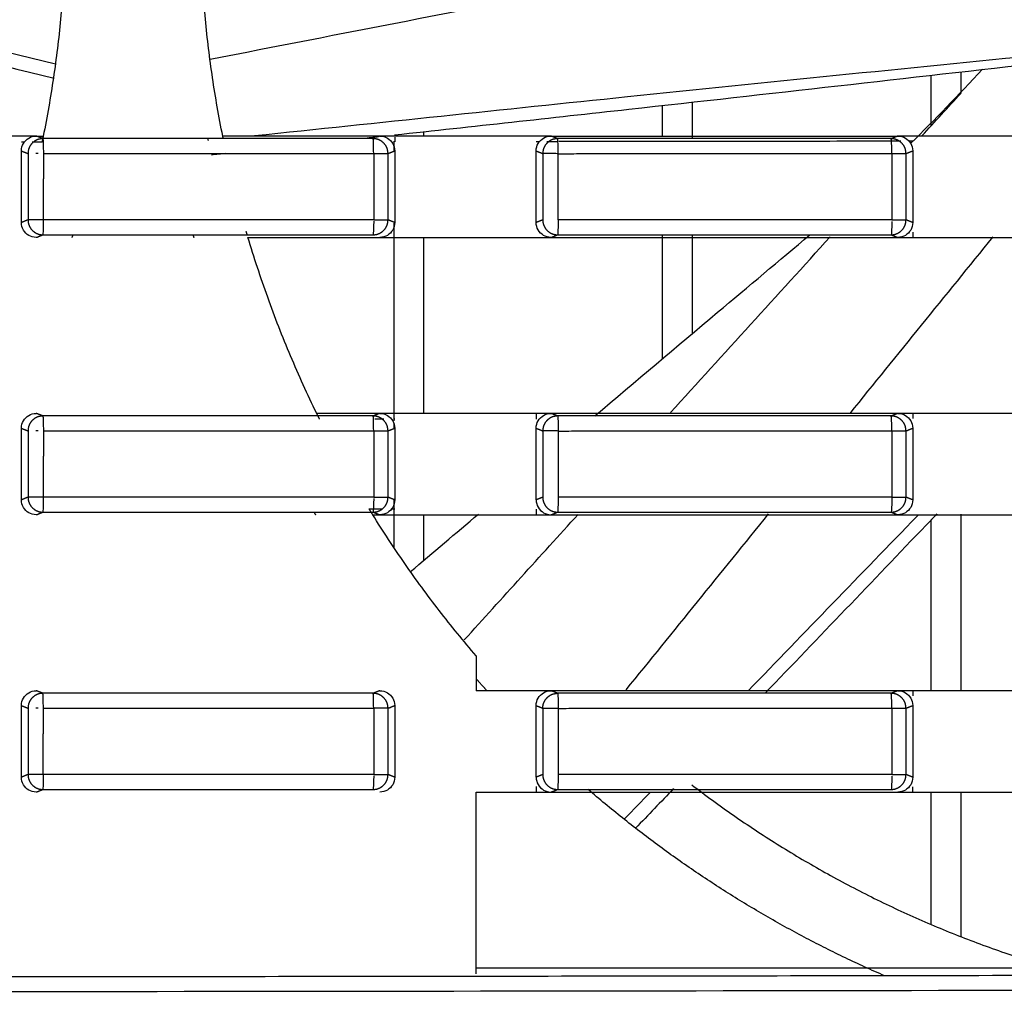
# Model space of a CAD drawing. Header units: millimetres. Extents: x 4946 to 6276, y -4769 to -3439.
# Tile 178 of 195: x 5973 to 6006, y -3662 to -3629. Entities that reach past the tile are written whole.
import ezdxf

# ---------------------------------------------------------------- set-up
doc = ezdxf.new("R2010")
doc.units = ezdxf.units.MM
doc.layers.add('ROXX_NEOmini_FIXTURE', color=7, linetype='Continuous', true_color=0x000000)

msp = doc.modelspace()

# ---------------------------------------------------------------- linework, layer by layer
at = {"layer": 'ROXX_NEOmini_FIXTURE', "color": 18, "lineweight": -3, "true_color": 0x000000}
for points, knots in [([(5959.328, -3627.364), (5959.822, -3627.483), (5964.71, -3628.673), (5969.596, -3629.873), (5973.989, -3630.954)], [12.575884, 12.575884, 12.575884, 12.575884, 14.098923, 27.670033, 27.670033, 27.670033, 27.670033]), ([(5958.087, -3627.477), (5958.96, -3627.697), (5964.243, -3629.026), (5969.529, -3630.343), (5973.942, -3631.439)], [-16.800331, -16.800331, -16.800331, -16.800331, -14.098975, -0.456952, -0.456952, -0.456952, -0.456952]), ([(5979.171, -3630.8), (5983.552, -3629.947), (5989.246, -3628.839), (5994.939, -3627.732), (5996.252, -3627.477)], [-27.552228, -27.552228, -27.552228, -27.552228, -14.043618, -9.998441, -9.998441, -9.998441, -9.998441]), ([(6007.144, -3630.653), (6002.483, -3631.113), (5993.655, -3632.006), (5984.832, -3632.935), (5980.666, -3633.376)], [-28.151, -28.151, -28.151, -28.151, -14.098968, -1.532879, -1.532879, -1.532879, -1.532879]), ([(6007.219, -3630.906), (6002.55, -3631.445), (5995.264, -3632.267), (5987.975, -3633.065), (5985.358, -3633.349)], [0, 0, 0, 0, 14.098923, 21.996852, 21.996852, 21.996852, 21.996852]), ([(5972.849, -3633.877), (5972.849, -3633.781), (5972.896, -3633.617), (5973.089, -3633.424), (5973.253, -3633.377), (5973.348, -3633.377)], [0, 0, 0, 0, 0.268435, 0.53687, 0.8052915, 0.8052915, 0.8052915, 0.8052915]), ([(6002.318, -3633.552), (6001.051, -3633.554), (5998.381, -3633.557), (5994.562, -3633.562), (5992.009, -3633.565), (5990.859, -3633.566)], [0.405494, 0.405494, 0.405494, 0.405494, 4.207407, 8.414814, 11.863831, 11.863831, 11.863831, 11.863831]), ([(5992.064, -3642.76), (5993.436, -3641.602), (5995.84, -3639.576), (5998.247, -3637.554), (5999.279, -3636.688)], [8.590719, 8.590719, 8.590719, 8.590719, 13.97939, 18.021203, 18.021203, 18.021203, 18.021203]), ([(5985.361, -3645.579), (5985.361, -3645.675), (5985.312, -3645.84), (5985.125, -3646.027), (5984.957, -3646.077), (5984.86, -3646.077)], [-0.8053996, -0.8053996, -0.8053996, -0.8053996, -0.5369326, -0.2684656, 0, 0, 0, 0]), ([(6002.917, -3646.077), (6002.898, -3646.096), (6000.994, -3648.061), (5999.093, -3650.028), (5997.211, -3651.978)], [-14.177677, -14.177677, -14.177677, -14.177677, -14.098968, -5.969672, -5.969672, -5.969672, -5.969672]), ([(6003.528, -3646.052), (6003.408, -3646.177), (6001.493, -3648.183), (5999.576, -3650.185), (5997.777, -3652.061)], [13.57763, 13.57763, 13.57763, 13.57763, 14.098923, 21.895641, 21.895641, 21.895641, 21.895641])]:
    msp.add_open_spline(points, degree=3, knots=knots, dxfattribs=at)
for points, degree in [([(5974.301, -3627.477), (5974.272, -3628.138), (5974.179, -3629.457), (5973.939, -3631.426), (5973.711, -3632.729), (5973.581, -3633.377)], 3), ([(5979.596, -3633.377), (5979.466, -3632.729), (5979.238, -3631.426), (5978.998, -3629.457), (5978.905, -3628.138), (5978.876, -3627.477)], 3), ([(6002.663, -3633.618), (6003.449, -3632.841), (6004.252, -3632.006), (6005.061, -3631.137)], 3), ([(6003.338, -3633.02), (6003.338, -3632.186), (6003.338, -3631.351)], 2), ([(6004.338, -3631.237), (6004.338, -3631.581), (6004.338, -3631.926)], 2), ([(6003.032, -3633.375), (6003.469, -3632.895), (6003.906, -3632.415), (6004.343, -3631.935)], 3), ([(5995.338, -3633.465), (5995.338, -3632.859), (5995.338, -3632.252)], 2), ([(5994.338, -3633.377), (5994.338, -3632.87), (5994.338, -3632.363)], 2), ([(5986.338, -3633.377), (5986.338, -3633.302), (5986.338, -3633.226)], 2), ([(5972.849, -3633.377), (5972.312, -3633.377), (5971.239, -3633.378), (5969.628, -3633.377), (5968.555, -3633.378), (5968.018, -3633.378)], 3), ([(5973.348, -3633.377), (5973.182, -3633.377), (5973.015, -3633.377), (5972.849, -3633.377)], 3), ([(5972.941, -3633.588), (5972.895, -3633.588), (5972.849, -3633.588)], 2), ([(5973.538, -3633.587), (5973.371, -3633.588), (5973.204, -3633.588)], 2), ([(5973.348, -3633.377), (5973.426, -3633.377), (5973.503, -3633.377), (5973.581, -3633.377)], 3), ([(5973.569, -3633.465), (5973.459, -3633.421), (5973.348, -3633.377)], 2), ([(5973.569, -3633.465), (5973.575, -3633.473), (5973.585, -3633.736), (5973.585, -3633.967)], 3), ([(5984.639, -3633.465), (5980.949, -3633.465), (5977.26, -3633.465), (5973.569, -3633.465)], 3), ([(5984.86, -3633.377), (5984.275, -3633.377), (5983.105, -3633.377), (5981.351, -3633.377), (5980.181, -3633.377), (5979.596, -3633.377)], 3), ([(5984.822, -3633.408), (5984.651, -3633.426), (5984.479, -3633.445), (5984.307, -3633.464)], 3), ([(5984.655, -3633.965), (5984.655, -3633.733), (5984.647, -3633.473), (5984.639, -3633.465)], 3), ([(5984.86, -3633.377), (5984.817, -3633.394), (5984.775, -3633.411)], 2), ([(5985.361, -3633.377), (5985.194, -3633.377), (5985.027, -3633.377), (5984.86, -3633.377)], 3), ([(5984.86, -3633.377), (5984.957, -3633.377), (5985.124, -3633.427), (5985.311, -3633.613), (5985.361, -3633.779), (5985.361, -3633.876)], 3), ([(5985.338, -3633.876), (5985.338, -3633.715), (5985.338, -3633.554)], 2), ([(5990.101, -3633.377), (5989.574, -3633.377), (5988.521, -3633.378), (5986.941, -3633.377), (5985.888, -3633.377), (5985.361, -3633.377)], 3), ([(5985.361, -3633.415), (5985.361, -3633.495), (5985.361, -3633.575)], 2), ([(5990.101, -3633.877), (5990.101, -3633.782), (5990.148, -3633.617), (5990.341, -3633.424), (5990.505, -3633.377), (5990.6, -3633.377)], 3), ([(5990.6, -3633.377), (5990.434, -3633.377), (5990.267, -3633.377), (5990.101, -3633.377)], 3), ([(5990.213, -3633.567), (5990.175, -3633.567), (5990.138, -3633.567), (5990.101, -3633.567)], 3), ([(5990.798, -3633.567), (5990.685, -3633.567), (5990.572, -3633.567), (5990.459, -3633.567)], 3), ([(5990.6, -3633.377), (5991.891, -3633.377), (5994.474, -3633.377), (5998.348, -3633.378), (6000.93, -3633.378), (6002.221, -3633.378)], 3), ([(5990.821, -3633.465), (5990.71, -3633.421), (5990.6, -3633.377)], 2), ([(6002, -3633.465), (5998.274, -3633.465), (5994.548, -3633.465), (5990.821, -3633.465)], 3), ([(5990.844, -3633.969), (5990.844, -3633.738), (5990.829, -3633.473), (5990.821, -3633.465)], 3), ([(6002.221, -3633.378), (6002.111, -3633.422), (6002, -3633.465)], 2), ([(6002.022, -3633.965), (6002.022, -3633.733), (6002.01, -3633.473), (6002, -3633.465)], 3), ([(6002.221, -3633.378), (6002.319, -3633.378), (6002.486, -3633.427), (6002.673, -3633.613), (6002.723, -3633.779), (6002.723, -3633.875)], 3), ([(6002.723, -3633.378), (6002.556, -3633.378), (6002.388, -3633.378), (6002.221, -3633.378)], 3), ([(6002.723, -3633.551), (6002.683, -3633.551), (6002.642, -3633.551), (6002.602, -3633.551)], 3), ([(6007.335, -3633.377), (6006.822, -3633.377), (6005.797, -3633.378), (6004.26, -3633.377), (6003.235, -3633.378), (6002.723, -3633.378)], 3), ([(5972.849, -3636.278), (5972.849, -3635.077), (5972.849, -3633.877)], 2), ([(5972.849, -3633.877), (5972.959, -3633.921), (5973.07, -3633.965)], 2), ([(5973.07, -3633.965), (5973.07, -3635.077), (5973.07, -3636.189)], 2), ([(5973.415, -3633.965), (5973.387, -3633.965), (5973.357, -3633.965), (5973.328, -3633.965)], 3), ([(5973.585, -3633.967), (5973.583, -3635.078), (5973.581, -3636.19)], 2), ([(5979.696, -3633.963), (5979.536, -3633.98), (5979.377, -3633.998), (5979.218, -3634.015)], 3), ([(5984.655, -3633.965), (5984.655, -3635.077), (5984.655, -3636.19)], 2), ([(5985.136, -3633.966), (5985.249, -3633.921), (5985.361, -3633.876)], 2), ([(5985.136, -3636.19), (5985.136, -3635.078), (5985.136, -3633.966)], 2), ([(5985.361, -3633.876), (5985.361, -3635.077), (5985.361, -3636.279)], 2), ([(5990.101, -3633.877), (5990.211, -3633.921), (5990.321, -3633.965)], 2), ([(5990.101, -3636.278), (5990.101, -3635.077), (5990.101, -3633.877)], 2), ([(5990.321, -3633.965), (5990.321, -3635.077), (5990.321, -3636.189)], 2), ([(5990.838, -3636.19), (5990.841, -3635.08), (5990.844, -3633.969)], 2), ([(6002.022, -3633.965), (6002.022, -3635.077), (6002.022, -3636.19)], 2), ([(6002.497, -3633.966), (6002.61, -3633.92), (6002.723, -3633.875)], 2), ([(6002.497, -3636.19), (6002.497, -3635.078), (6002.497, -3633.966)], 2), ([(6002.723, -3633.875), (6002.723, -3635.077), (6002.723, -3636.279)], 2), ([(5973.07, -3636.189), (5972.959, -3636.234), (5972.849, -3636.278)], 2), ([(5973.348, -3636.777), (5973.253, -3636.777), (5973.089, -3636.731), (5972.896, -3636.538), (5972.849, -3636.373), (5972.849, -3636.278)], 3), ([(5973.581, -3636.19), (5973.582, -3636.421), (5973.573, -3636.681), (5973.568, -3636.689)], 3), ([(5984.655, -3636.233), (5984.654, -3636.456), (5984.645, -3636.682), (5984.637, -3636.689)], 3), ([(5985.361, -3636.279), (5985.361, -3636.375), (5985.312, -3636.54), (5985.125, -3636.727), (5984.957, -3636.777), (5984.86, -3636.777)], 3), ([(5985.361, -3636.279), (5985.249, -3636.234), (5985.136, -3636.19)], 2), ([(5985.338, -3642.929), (5985.338, -3639.617), (5985.338, -3636.304)], 2), ([(5990.321, -3636.189), (5990.211, -3636.234), (5990.101, -3636.278)], 2), ([(5990.6, -3636.777), (5990.505, -3636.777), (5990.341, -3636.731), (5990.148, -3636.537), (5990.101, -3636.373), (5990.101, -3636.278)], 3), ([(5990.838, -3636.19), (5990.839, -3636.42), (5990.827, -3636.681), (5990.82, -3636.689)], 3), ([(6002.022, -3636.238), (6002.02, -3636.461), (6002.008, -3636.682), (6001.998, -3636.689)], 3), ([(6002.723, -3636.279), (6002.723, -3636.375), (6002.674, -3636.54), (6002.487, -3636.727), (6002.319, -3636.777), (6002.221, -3636.777)], 3), ([(6002.723, -3636.279), (6002.61, -3636.234), (6002.497, -3636.19)], 2), ([(6002.723, -3636.604), (6002.723, -3636.691), (6002.723, -3636.777)], 2), ([(5973.348, -3636.777), (5973.458, -3636.733), (5973.568, -3636.689)], 2), ([(5973.568, -3636.689), (5977.258, -3636.689), (5980.948, -3636.689), (5984.637, -3636.689)], 3), ([(5982.746, -3642.677), (5982.437, -3642.044), (5981.853, -3640.761), (5981.084, -3638.792), (5980.645, -3637.452), (5980.443, -3636.777)], 3), ([(5980.443, -3636.777), (5980.934, -3636.777), (5981.916, -3636.777), (5983.388, -3636.777), (5984.369, -3636.777), (5984.86, -3636.777)], 3), ([(5984.86, -3636.777), (5985.027, -3636.777), (5985.194, -3636.777), (5985.361, -3636.777)], 3), ([(5985.361, -3636.777), (5985.888, -3636.777), (5986.941, -3636.777), (5988.521, -3636.778), (5989.574, -3636.777), (5990.101, -3636.777)], 3), ([(5986.338, -3642.677), (5986.338, -3639.727), (5986.338, -3636.777)], 2), ([(5990.101, -3636.777), (5990.267, -3636.777), (5990.434, -3636.777), (5990.6, -3636.777)], 3), ([(5990.6, -3636.777), (5990.71, -3636.733), (5990.82, -3636.689)], 2), ([(5990.6, -3636.777), (5991.891, -3636.777), (5994.475, -3636.777), (5998.348, -3636.778), (6000.93, -3636.777), (6002.221, -3636.777)], 3), ([(5990.82, -3636.689), (5994.546, -3636.689), (5998.272, -3636.689), (6001.998, -3636.689)], 3), ([(5994.338, -3640.842), (5994.338, -3638.766), (5994.338, -3636.689)], 2), ([(5994.604, -3642.651), (5996.389, -3640.684), (5998.174, -3638.719), (5999.96, -3636.753)], 3), ([(5995.338, -3640), (5995.338, -3638.345), (5995.338, -3636.689)], 2), ([(6000.623, -3642.678), (6002.22, -3640.705), (6003.818, -3638.732), (6005.416, -3636.759)], 3), ([(6001.998, -3636.689), (6002.109, -3636.733), (6002.221, -3636.777)], 2), ([(6002.221, -3636.777), (6002.388, -3636.777), (6002.556, -3636.777), (6002.723, -3636.777)], 3), ([(6002.723, -3636.777), (6003.235, -3636.777), (6004.26, -3636.777), (6005.797, -3636.778), (6006.822, -3636.777), (6007.335, -3636.777)], 3), ([(5972.849, -3643.177), (5972.849, -3643.081), (5972.896, -3642.917), (5973.089, -3642.724), (5973.253, -3642.677), (5973.348, -3642.677)], 3), ([(5973.569, -3642.765), (5973.459, -3642.721), (5973.348, -3642.677)], 2), ([(5984.639, -3642.765), (5980.949, -3642.765), (5977.26, -3642.765), (5973.569, -3642.765)], 3), ([(5973.569, -3642.765), (5973.575, -3642.773), (5973.585, -3643.036), (5973.585, -3643.267)], 3), ([(5984.86, -3642.677), (5984.155, -3642.677), (5983.451, -3642.677), (5982.746, -3642.677)], 3), ([(5984.86, -3642.677), (5984.749, -3642.721), (5984.639, -3642.765)], 2), ([(5984.655, -3643.265), (5984.655, -3643.033), (5984.647, -3642.773), (5984.639, -3642.765)], 3), ([(5984.996, -3642.875), (5984.846, -3642.875), (5984.696, -3642.875)], 2), ([(5984.86, -3642.677), (5984.957, -3642.677), (5985.124, -3642.727), (5985.311, -3642.913), (5985.361, -3643.079), (5985.361, -3643.176)], 3), ([(5985.361, -3642.677), (5985.194, -3642.677), (5985.027, -3642.677), (5984.86, -3642.677)], 3), ([(5985.361, -3642.874), (5985.342, -3642.874), (5985.323, -3642.874)], 2), ([(5990.101, -3642.677), (5989.574, -3642.677), (5988.521, -3642.678), (5986.941, -3642.677), (5985.888, -3642.677), (5985.361, -3642.677)], 3), ([(5990.101, -3643.177), (5990.101, -3643.082), (5990.148, -3642.917), (5990.341, -3642.724), (5990.505, -3642.677), (5990.6, -3642.677)], 3), ([(5990.6, -3642.677), (5990.434, -3642.677), (5990.267, -3642.677), (5990.101, -3642.677)], 3), ([(5990.101, -3642.677), (5990.101, -3642.772), (5990.101, -3642.867)], 2), ([(6002.221, -3642.678), (6000.93, -3642.678), (5998.348, -3642.678), (5994.474, -3642.677), (5991.891, -3642.677), (5990.6, -3642.677)], 3), ([(5990.82, -3642.765), (5990.71, -3642.721), (5990.6, -3642.677)], 2), ([(6002, -3642.765), (5998.274, -3642.765), (5994.547, -3642.765), (5990.82, -3642.765)], 3), ([(5990.82, -3642.765), (5990.829, -3642.773), (5990.844, -3643.038), (5990.844, -3643.269)], 3), ([(6002.221, -3642.678), (6002.111, -3642.722), (6002, -3642.765)], 2), ([(6002.022, -3643.265), (6002.022, -3643.033), (6002.01, -3642.773), (6002, -3642.765)], 3), ([(6002.221, -3642.678), (6002.319, -3642.678), (6002.486, -3642.727), (6002.673, -3642.913), (6002.723, -3643.079), (6002.723, -3643.175)], 3), ([(6002.723, -3642.678), (6002.556, -3642.678), (6002.388, -3642.678), (6002.221, -3642.678)], 3), ([(6007.335, -3642.677), (6006.822, -3642.677), (6005.797, -3642.678), (6004.26, -3642.677), (6003.235, -3642.678), (6002.723, -3642.678)], 3), ([(6002.723, -3642.678), (6002.723, -3642.765), (6002.723, -3642.851)], 2), ([(5972.849, -3643.177), (5972.959, -3643.221), (5973.07, -3643.265)], 2), ([(5972.849, -3645.578), (5972.849, -3644.377), (5972.849, -3643.177)], 2), ([(5985.136, -3643.266), (5985.249, -3643.221), (5985.361, -3643.176)], 2), ([(5985.338, -3643.176), (5985.338, -3643.1), (5985.338, -3643.024)], 2), ([(5985.361, -3643.176), (5985.361, -3644.377), (5985.361, -3645.579)], 2), ([(5990.101, -3645.578), (5990.101, -3644.377), (5990.101, -3643.177)], 2), ([(5990.101, -3643.177), (5990.211, -3643.221), (5990.321, -3643.265)], 2), ([(6002.497, -3643.267), (6002.61, -3643.221), (6002.723, -3643.175)], 2), ([(6002.723, -3643.175), (6002.723, -3644.377), (6002.723, -3645.579)], 2), ([(5973.07, -3643.265), (5973.07, -3644.377), (5973.07, -3645.489)], 2), ([(5973.415, -3643.265), (5973.387, -3643.265), (5973.357, -3643.265), (5973.328, -3643.265)], 3), ([(5973.585, -3643.267), (5973.583, -3644.378), (5973.581, -3645.49)], 2), ([(5984.655, -3643.265), (5984.655, -3644.377), (5984.655, -3645.49)], 2), ([(5985.136, -3645.49), (5985.136, -3644.378), (5985.136, -3643.266)], 2), ([(5990.321, -3643.265), (5990.321, -3644.377), (5990.321, -3645.489)], 2), ([(5990.844, -3643.269), (5990.841, -3644.38), (5990.838, -3645.49)], 2), ([(6002.022, -3643.265), (6002.022, -3644.377), (6002.022, -3645.49)], 2), ([(6002.497, -3645.49), (6002.497, -3644.378), (6002.497, -3643.267)], 2), ([(5973.07, -3645.489), (5972.959, -3645.534), (5972.849, -3645.578)], 2), ([(5973.581, -3645.49), (5973.582, -3645.721), (5973.573, -3645.981), (5973.568, -3645.989)], 3), ([(5984.655, -3645.533), (5984.654, -3645.756), (5984.645, -3645.982), (5984.637, -3645.989)], 3), ([(5985.361, -3645.579), (5985.249, -3645.534), (5985.136, -3645.49)], 2), ([(5990.321, -3645.489), (5990.211, -3645.534), (5990.101, -3645.578)], 2), ([(5990.838, -3645.49), (5990.839, -3645.72), (5990.827, -3645.981), (5990.82, -3645.989)], 3), ([(6002.022, -3645.49), (6002.022, -3645.721), (6002.01, -3645.981), (6001.999, -3645.989)], 3), ([(6002.723, -3645.579), (6002.61, -3645.534), (6002.497, -3645.49)], 2), ([(5973.348, -3646.077), (5973.253, -3646.077), (5973.089, -3646.031), (5972.896, -3645.838), (5972.849, -3645.673), (5972.849, -3645.578)], 3), ([(5984.503, -3645.88), (5984.714, -3645.88), (5984.926, -3645.88)], 2), ([(5985.259, -3645.88), (5985.31, -3645.88), (5985.361, -3645.881)], 2), ([(5985.338, -3647.184), (5985.338, -3646.382), (5985.338, -3645.579)], 2), ([(5990.101, -3645.578), (5990.101, -3645.673), (5990.148, -3645.837), (5990.341, -3646.031), (5990.505, -3646.077), (5990.6, -3646.077)], 3), ([(6002.723, -3645.579), (6002.723, -3645.675), (6002.674, -3645.84), (6002.487, -3646.027), (6002.319, -3646.077), (6002.221, -3646.077)], 3), ([(5973.348, -3646.077), (5973.458, -3646.033), (5973.568, -3645.989)], 2), ([(5973.568, -3645.989), (5977.258, -3645.989), (5980.948, -3645.989), (5984.637, -3645.989)], 3), ([(5988.088, -3650.811), (5987.664, -3650.315), (5986.841, -3649.303), (5985.685, -3647.723), (5984.969, -3646.632), (5984.625, -3646.077)], 3), ([(5984.625, -3646.077), (5984.703, -3646.077), (5984.782, -3646.077), (5984.86, -3646.077)], 3), ([(5984.637, -3645.989), (5984.748, -3646.033), (5984.86, -3646.077)], 2), ([(5984.86, -3646.077), (5985.027, -3646.077), (5985.194, -3646.077), (5985.361, -3646.077)], 3), ([(5985.361, -3646.077), (5985.888, -3646.077), (5986.941, -3646.077), (5988.521, -3646.078), (5989.574, -3646.077), (5990.101, -3646.077)], 3), ([(5985.889, -3647.984), (5986.649, -3647.34), (5987.408, -3646.696), (5988.169, -3646.053)], 3), ([(5986.338, -3647.603), (5986.338, -3646.84), (5986.338, -3646.077)], 2), ([(5987.693, -3650.275), (5988.963, -3648.872), (5990.235, -3647.469), (5991.506, -3646.066)], 3), ([(5990.101, -3645.887), (5990.101, -3645.982), (5990.101, -3646.077)], 2), ([(5990.101, -3646.077), (5990.267, -3646.077), (5990.434, -3646.077), (5990.6, -3646.077)], 3), ([(5990.6, -3646.077), (5990.71, -3646.033), (5990.82, -3645.989)], 2), ([(5990.6, -3646.077), (5991.891, -3646.077), (5994.475, -3646.077), (5998.348, -3646.078), (6000.93, -3646.077), (6002.221, -3646.077)], 3), ([(5990.82, -3645.989), (5994.547, -3645.989), (5998.273, -3645.989), (6001.999, -3645.989)], 3), ([(5993.119, -3651.948), (5994.71, -3649.982), (5996.301, -3648.016), (5997.892, -3646.05)], 3), ([(6001.999, -3645.989), (6002.11, -3646.033), (6002.221, -3646.077)], 2), ([(6002.221, -3646.077), (6002.388, -3646.077), (6002.556, -3646.077), (6002.723, -3646.077)], 3), ([(6002.723, -3646.077), (6003.235, -3646.077), (6004.26, -3646.077), (6005.797, -3646.078), (6006.822, -3646.077), (6007.335, -3646.077)], 3), ([(6004.338, -3646.06), (6004.338, -3649.013), (6004.338, -3651.966)], 2), ([(6003.338, -3651.978), (6003.338, -3649.114), (6003.338, -3646.25)], 2), ([(5988.088, -3650.811), (5988.088, -3651.394), (5988.088, -3651.977)], 2), ([(5972.849, -3652.477), (5972.849, -3652.381), (5972.896, -3652.217), (5973.089, -3652.024), (5973.253, -3651.977), (5973.348, -3651.977)], 3), ([(5973.569, -3652.065), (5973.459, -3652.021), (5973.348, -3651.977)], 2), ([(5984.639, -3652.065), (5980.949, -3652.065), (5977.26, -3652.065), (5973.569, -3652.065)], 3), ([(5973.585, -3652.567), (5973.585, -3652.336), (5973.575, -3652.073), (5973.569, -3652.065)], 3), ([(5984.655, -3652.565), (5984.655, -3652.337), (5984.647, -3652.081), (5984.639, -3652.066)], 3), ([(5984.86, -3651.977), (5984.755, -3652.019), (5984.65, -3652.061)], 2), ([(5984.86, -3651.977), (5984.957, -3651.977), (5985.124, -3652.027), (5985.311, -3652.213), (5985.361, -3652.379), (5985.361, -3652.476)], 3), ([(5990.101, -3651.977), (5989.43, -3651.977), (5988.759, -3651.977), (5988.088, -3651.977)], 3), ([(5990.101, -3652.477), (5990.101, -3652.382), (5990.148, -3652.217), (5990.341, -3652.024), (5990.505, -3651.977), (5990.6, -3651.977)], 3), ([(5990.6, -3651.977), (5990.434, -3651.977), (5990.267, -3651.977), (5990.101, -3651.977)], 3), ([(6002.221, -3651.978), (6000.93, -3651.978), (5998.348, -3651.978), (5994.474, -3651.977), (5991.891, -3651.977), (5990.6, -3651.977)], 3), ([(5990.821, -3652.065), (5990.71, -3652.021), (5990.6, -3651.977)], 2), ([(6002, -3652.065), (5998.274, -3652.065), (5994.548, -3652.065), (5990.821, -3652.065)], 3), ([(5990.821, -3652.065), (5990.829, -3652.073), (5990.844, -3652.338), (5990.844, -3652.569)], 3), ([(6002.221, -3651.978), (6002.111, -3652.022), (6002, -3652.065)], 2), ([(6002.022, -3652.565), (6002.022, -3652.333), (6002.01, -3652.073), (6002, -3652.065)], 3), ([(6002.221, -3651.978), (6002.319, -3651.978), (6002.486, -3652.027), (6002.673, -3652.213), (6002.723, -3652.379), (6002.723, -3652.475)], 3), ([(6002.723, -3651.978), (6002.556, -3651.978), (6002.388, -3651.978), (6002.221, -3651.978)], 3), ([(6007.335, -3651.977), (6006.822, -3651.977), (6005.797, -3651.978), (6004.26, -3651.977), (6003.235, -3651.978), (6002.723, -3651.978)], 3), ([(6002.723, -3651.978), (6002.723, -3652.065), (6002.723, -3652.151)], 2), ([(5972.849, -3652.477), (5972.959, -3652.521), (5973.07, -3652.565)], 2), ([(5972.849, -3654.878), (5972.849, -3653.677), (5972.849, -3652.477)], 2), ([(5985.136, -3652.567), (5985.249, -3652.521), (5985.361, -3652.476)], 2), ([(5985.361, -3652.476), (5985.361, -3653.677), (5985.361, -3654.879)], 2), ([(5990.101, -3654.878), (5990.101, -3653.677), (5990.101, -3652.477)], 2), ([(5990.101, -3652.477), (5990.211, -3652.521), (5990.321, -3652.565)], 2), ([(6002.497, -3652.566), (6002.61, -3652.52), (6002.723, -3652.475)], 2), ([(6002.723, -3652.475), (6002.723, -3653.677), (6002.723, -3654.879)], 2), ([(5973.07, -3652.565), (5973.07, -3653.677), (5973.07, -3654.789)], 2), ([(5973.415, -3652.565), (5973.387, -3652.565), (5973.357, -3652.565), (5973.328, -3652.565)], 3), ([(5973.581, -3654.79), (5973.583, -3653.678), (5973.585, -3652.567)], 2), ([(5984.655, -3652.565), (5984.655, -3653.677), (5984.655, -3654.79)], 2), ([(5985.136, -3654.79), (5985.136, -3653.678), (5985.136, -3652.567)], 2), ([(5990.321, -3652.565), (5990.321, -3653.677), (5990.321, -3654.789)], 2), ([(5990.844, -3652.569), (5990.841, -3653.68), (5990.838, -3654.79)], 2), ([(6002.022, -3652.565), (6002.022, -3653.677), (6002.022, -3654.79)], 2), ([(6002.497, -3654.79), (6002.497, -3653.678), (6002.497, -3652.566)], 2), ([(5973.07, -3654.789), (5972.959, -3654.834), (5972.849, -3654.878)], 2), ([(5973.581, -3654.79), (5973.582, -3655.021), (5973.573, -3655.281), (5973.568, -3655.289)], 3), ([(5985.361, -3654.879), (5985.249, -3654.834), (5985.136, -3654.79)], 2), ([(5990.321, -3654.789), (5990.211, -3654.833), (5990.101, -3654.878)], 2), ([(5990.838, -3654.79), (5990.839, -3655.02), (5990.827, -3655.281), (5990.82, -3655.289)], 3), ([(6002.723, -3654.879), (6002.61, -3654.834), (6002.497, -3654.79)], 2), ([(5973.348, -3655.377), (5973.253, -3655.377), (5973.089, -3655.331), (5972.896, -3655.138), (5972.849, -3654.973), (5972.849, -3654.878)], 3), ([(5984.655, -3654.833), (5984.654, -3655.056), (5984.645, -3655.282), (5984.637, -3655.289)], 3), ([(5985.361, -3654.879), (5985.361, -3654.975), (5985.312, -3655.14), (5985.125, -3655.327), (5984.957, -3655.377), (5984.86, -3655.377)], 3), ([(5990.101, -3654.878), (5990.101, -3654.973), (5990.148, -3655.137), (5990.341, -3655.331), (5990.505, -3655.377), (5990.6, -3655.377)], 3), ([(6002.022, -3654.838), (6002.02, -3655.061), (6002.008, -3655.282), (6001.998, -3655.289)], 3), ([(6002.723, -3654.879), (6002.723, -3654.975), (6002.674, -3655.14), (6002.487, -3655.327), (6002.319, -3655.377), (6002.221, -3655.377)], 3), ([(5973.348, -3655.377), (5973.458, -3655.333), (5973.568, -3655.289)], 2), ([(5973.568, -3655.289), (5977.258, -3655.289), (5980.948, -3655.289), (5984.637, -3655.289)], 3), ([(5988.088, -3661.471), (5988.088, -3658.424), (5988.088, -3655.377)], 2), ([(5988.088, -3655.377), (5988.759, -3655.377), (5989.43, -3655.377), (5990.101, -3655.377)], 3), ([(5990.101, -3655.187), (5990.101, -3655.282), (5990.101, -3655.377)], 2), ([(5990.101, -3655.377), (5990.267, -3655.377), (5990.434, -3655.377), (5990.6, -3655.377)], 3), ([(5990.6, -3655.377), (5990.71, -3655.333), (5990.82, -3655.289)], 2), ([(5990.6, -3655.377), (5991.891, -3655.377), (5994.475, -3655.377), (5998.348, -3655.378), (6000.93, -3655.377), (6002.221, -3655.377)], 3), ([(5990.82, -3655.289), (5994.546, -3655.289), (5998.272, -3655.289), (6001.998, -3655.289)], 3), ([(5993.932, -3655.376), (5993.643, -3655.676), (5993.355, -3655.975), (5993.066, -3656.274)], 3), ([(5994.708, -3655.261), (5994.282, -3655.705), (5993.857, -3656.148), (5993.432, -3656.591)], 3), ([(6002.221, -3655.377), (6002.388, -3655.377), (6002.556, -3655.377), (6002.723, -3655.377)], 3), ([(6002.723, -3655.377), (6002.723, -3655.291), (6002.723, -3655.204)], 2), ([(6002.723, -3655.377), (6003.235, -3655.377), (6004.26, -3655.377), (6005.797, -3655.378), (6006.822, -3655.377), (6007.335, -3655.377)], 3), ([(6003.338, -3659.818), (6003.338, -3657.598), (6003.338, -3655.377)], 2), ([(6004.338, -3655.377), (6004.338, -3657.802), (6004.338, -3660.227)], 2), ([(6046.588, -3661.277), (6017.338, -3661.277), (5988.088, -3661.277)], 2), ([(6051.382, -3661.931), (6032.167, -3661.985), (5993.673, -3662.064), (5935.838, -3662.106), (5878.004, -3662.064), (5839.51, -3661.985), (5820.294, -3661.931)], 3)]:
    msp.add_open_spline(points, degree=degree, dxfattribs=at)
for points, weights in [([(5973.216, -3633.612), (5973.07, -3633.758), (5973.07, -3633.965)], [1, 0.924082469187, 1]), ([(5973.569, -3633.465), (5973.363, -3633.465), (5973.216, -3633.612)], [1, 0.923673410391, 1]), ([(5973.582, -3633.373), (5973.56, -3633.48), (5973.538, -3633.587)], [0.999772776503, 0.9998823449, 1]), ([(5979.117, -3633.529), (5979.11, -3633.497), (5979.104, -3633.465)], [0.931038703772, 0.931274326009, 0.931510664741]), ([(5979.614, -3633.465), (5979.606, -3633.425), (5979.598, -3633.385)], [0.999876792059, 0.999834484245, 0.999793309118]), ([(5984.99, -3633.612), (5984.845, -3633.466), (5984.639, -3633.465)], [1, 0.924267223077, 1]), ([(5985.136, -3633.966), (5985.136, -3633.759), (5984.99, -3633.612)], [1, 0.924080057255, 1]), ([(5990.468, -3633.612), (5990.322, -3633.758), (5990.321, -3633.965)], [1, 0.924042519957, 1]), ([(5990.821, -3633.465), (5990.614, -3633.465), (5990.468, -3633.612)], [1, 0.92371345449, 1]), ([(6002.351, -3633.613), (6002.206, -3633.466), (6002, -3633.465)], [1, 0.924307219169, 1]), ([(6002.497, -3633.966), (6002.497, -3633.759), (6002.351, -3633.613)], [1, 0.924100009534, 1]), ([(5973.585, -3633.967), (5979.121, -3633.965), (5984.655, -3633.965)], [1, 0.999992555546, 1]), ([(5984.655, -3633.965), (5985.098, -3633.965), (5985.136, -3633.966)], [1, 0.748611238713, 1]), ([(5990.844, -3633.969), (5990.363, -3633.965), (5990.321, -3633.965)], [1, 0.719848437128, 1]), ([(5990.844, -3633.969), (5996.434, -3633.965), (6002.022, -3633.965)], [1, 0.999992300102, 1]), ([(6002.022, -3633.965), (6002.459, -3633.965), (6002.497, -3633.966)], [1, 0.752597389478, 1]), ([(5973.581, -3636.19), (5973.111, -3636.19), (5973.07, -3636.189)], [1, 0.728352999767, 1]), ([(5973.07, -3636.189), (5973.07, -3636.396), (5973.216, -3636.543)], [1, 0.92398054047, 1]), ([(5984.655, -3636.19), (5979.119, -3636.19), (5973.581, -3636.19)], [1, 0.999992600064, 1]), ([(5984.655, -3636.19), (5985.098, -3636.19), (5985.136, -3636.19)], [1, 0.748624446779, 1]), ([(5984.99, -3636.542), (5985.136, -3636.396), (5985.136, -3636.19)], [1, 0.924282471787, 1]), ([(5990.321, -3636.189), (5990.322, -3636.396), (5990.468, -3636.543)], [1, 0.923960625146, 1]), ([(6002.022, -3636.19), (5996.431, -3636.19), (5990.838, -3636.19)], [1, 0.99999244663, 1]), ([(6002.022, -3636.19), (6002.459, -3636.19), (6002.497, -3636.19)], [1, 0.752611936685, 1]), ([(6002.351, -3636.542), (6002.497, -3636.396), (6002.497, -3636.19)], [1, 0.924322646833, 1]), ([(5973.216, -3636.543), (5973.362, -3636.689), (5973.568, -3636.689)], [1, 0.924067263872, 1]), ([(5980.417, -3636.689), (5980.401, -3636.633), (5980.384, -3636.577)], [0.999868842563, 0.999933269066, 1]), ([(5984.637, -3636.689), (5984.844, -3636.689), (5984.99, -3636.542)], [1, 0.923472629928, 1]), ([(5990.468, -3636.543), (5990.614, -3636.689), (5990.82, -3636.689)], [1, 0.924027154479, 1]), ([(6001.998, -3636.689), (6002.205, -3636.689), (6002.351, -3636.542)], [1, 0.923432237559, 1]), ([(5974.551, -3636.777), (5974.565, -3636.733), (5974.579, -3636.689)], [0.989724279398, 0.989770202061, 0.989816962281]), ([(5978.598, -3636.689), (5978.612, -3636.733), (5978.626, -3636.777)], [0.989816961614, 0.989770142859, 0.989724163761]), ([(5973.216, -3642.912), (5973.07, -3643.058), (5973.07, -3643.265)], [1, 0.924082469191, 1]), ([(5973.569, -3642.765), (5973.363, -3642.765), (5973.216, -3642.912)], [1, 0.923673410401, 1]), ([(5982.844, -3642.877), (5982.793, -3642.773), (5982.742, -3642.669)], [1, 0.999867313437, 0.999743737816]), ([(5984.99, -3642.912), (5984.845, -3642.766), (5984.639, -3642.765)], [1, 0.924267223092, 1]), ([(5985.136, -3643.266), (5985.136, -3643.059), (5984.99, -3642.912)], [1, 0.924080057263, 1]), ([(5990.468, -3642.912), (5990.322, -3643.058), (5990.321, -3643.265)], [1, 0.924042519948, 1]), ([(5990.82, -3642.765), (5990.614, -3642.766), (5990.468, -3642.912)], [1, 0.923945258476, 1]), ([(6002.351, -3642.913), (6002.206, -3642.766), (6002, -3642.765)], [1, 0.924307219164, 1]), ([(6002.497, -3643.267), (6002.497, -3643.06), (6002.351, -3642.913)], [1, 0.923432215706, 1]), ([(5973.585, -3643.267), (5979.121, -3643.265), (5984.655, -3643.265)], [1, 0.999992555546, 1]), ([(5984.655, -3643.265), (5985.098, -3643.265), (5985.136, -3643.266)], [1, 0.74861123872, 1]), ([(5990.844, -3643.269), (5990.363, -3643.265), (5990.321, -3643.265)], [1, 0.719848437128, 1]), ([(5990.844, -3643.269), (5996.434, -3643.265), (6002.022, -3643.265)], [1, 0.999992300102, 1]), ([(6002.022, -3643.265), (6002.459, -3643.265), (6002.497, -3643.267)], [1, 0.752550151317, 1]), ([(5973.581, -3645.49), (5973.111, -3645.49), (5973.07, -3645.489)], [1, 0.728352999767, 1]), ([(5973.07, -3645.489), (5973.07, -3645.696), (5973.216, -3645.843)], [1, 0.923980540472, 1]), ([(5984.655, -3645.49), (5979.119, -3645.49), (5973.581, -3645.49)], [1, 0.999992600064, 1]), ([(5984.655, -3645.49), (5985.098, -3645.49), (5985.136, -3645.49)], [1, 0.748624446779, 1]), ([(5984.99, -3645.842), (5985.136, -3645.696), (5985.136, -3645.49)], [1, 0.924282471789, 1]), ([(5990.321, -3645.489), (5990.322, -3645.696), (5990.468, -3645.843)], [1, 0.923960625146, 1]), ([(6002.022, -3645.49), (5996.431, -3645.49), (5990.838, -3645.49)], [1, 0.99999244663, 1]), ([(6002.022, -3645.49), (6002.459, -3645.49), (6002.497, -3645.49)], [1, 0.752611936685, 1]), ([(6002.351, -3645.842), (6002.497, -3645.696), (6002.497, -3645.49)], [1, 0.924322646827, 1]), ([(5973.216, -3645.843), (5973.362, -3645.989), (5973.568, -3645.989)], [1, 0.924067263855, 1]), ([(5984.628, -3646.081), (5984.565, -3645.981), (5984.503, -3645.88)], [0.999765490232, 0.999878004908, 1]), ([(5984.637, -3645.989), (5984.844, -3645.989), (5984.99, -3645.842)], [1, 0.923472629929, 1]), ([(5990.468, -3645.843), (5990.614, -3645.989), (5990.82, -3645.989)], [1, 0.924040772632, 1]), ([(6001.999, -3645.989), (6002.205, -3645.989), (6002.351, -3645.842)], [1, 0.92408457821, 1]), ([(5982.654, -3645.989), (5982.679, -3646.033), (5982.704, -3646.077)], [0.989703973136, 0.989754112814, 0.989805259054]), ([(5988.45, -3651.977), (5988.279, -3651.789), (5988.11, -3651.598)], [0.854061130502, 0.854196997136, 0.85436922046]), ([(5973.569, -3652.065), (5973.363, -3652.065), (5973.216, -3652.212)], [1, 0.923673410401, 1]), ([(5984.99, -3652.212), (5984.845, -3652.066), (5984.639, -3652.065)], [1, 0.924267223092, 1]), ([(5990.468, -3652.212), (5990.614, -3652.065), (5990.821, -3652.065)], [1, 0.923713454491, 1]), ([(6002.351, -3652.213), (6002.206, -3652.066), (6002, -3652.065)], [1, 0.924307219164, 1]), ([(5973.216, -3652.212), (5973.07, -3652.358), (5973.07, -3652.565)], [1, 0.924082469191, 1]), ([(5985.136, -3652.567), (5985.137, -3652.36), (5984.99, -3652.212)], [1, 0.923472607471, 1]), ([(5990.321, -3652.565), (5990.322, -3652.358), (5990.468, -3652.212)], [1, 0.924042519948, 1]), ([(6002.497, -3652.566), (6002.497, -3652.359), (6002.351, -3652.213)], [1, 0.924100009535, 1]), ([(5973.585, -3652.567), (5979.121, -3652.565), (5984.655, -3652.565)], [1, 0.999992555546, 1]), ([(5985.136, -3652.567), (5985.098, -3652.565), (5984.655, -3652.565)], [1, 0.748568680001, 1]), ([(5990.321, -3652.565), (5990.363, -3652.565), (5990.844, -3652.569)], [1, 0.719848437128, 1]), ([(5990.844, -3652.569), (5996.434, -3652.565), (6002.022, -3652.565)], [1, 0.999992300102, 1]), ([(6002.022, -3652.565), (6002.459, -3652.565), (6002.497, -3652.566)], [1, 0.752597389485, 1]), ([(5973.581, -3654.79), (5973.111, -3654.79), (5973.07, -3654.789)], [1, 0.728352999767, 1]), ([(5973.07, -3654.789), (5973.07, -3654.996), (5973.216, -3655.143)], [1, 0.923980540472, 1]), ([(5984.655, -3654.79), (5979.119, -3654.79), (5973.581, -3654.79)], [1, 0.999992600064, 1]), ([(5984.655, -3654.79), (5985.098, -3654.79), (5985.136, -3654.79)], [1, 0.748624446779, 1]), ([(5984.99, -3655.142), (5985.136, -3654.996), (5985.136, -3654.79)], [1, 0.924282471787, 1]), ([(5990.321, -3654.789), (5990.321, -3654.996), (5990.468, -3655.143)], [1, 0.923713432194, 1]), ([(6002.022, -3654.79), (5996.431, -3654.79), (5990.838, -3654.79)], [1, 0.99999244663, 1]), ([(6002.022, -3654.79), (6002.459, -3654.79), (6002.497, -3654.79)], [1, 0.752611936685, 1]), ([(6002.351, -3655.142), (6002.497, -3654.996), (6002.497, -3654.79)], [1, 0.924322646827, 1]), ([(5973.216, -3655.143), (5973.362, -3655.289), (5973.568, -3655.289)], [1, 0.924067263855, 1]), ([(5984.637, -3655.289), (5984.844, -3655.289), (5984.99, -3655.142)], [1, 0.923472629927, 1]), ([(5990.468, -3655.143), (5990.614, -3655.289), (5990.82, -3655.289)], [1, 0.924027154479, 1]), ([(6001.78, -3661.539), (5996.335, -3659.171), (5991.843, -3655.289)], [0.884284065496, 0.859457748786, 0.854687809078]), ([(5995.314, -3655.131), (6000.954, -3659.459), (6007.798, -3661.389)], [0.977611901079, 0.95376903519, 0.964870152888]), ([(6001.998, -3655.289), (6002.205, -3655.289), (6002.351, -3655.142)], [1, 0.923432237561, 1]), ([(6051.342, -3661.43), (5935.838, -3661.755), (5820.335, -3661.43)], [1, 0.996771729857, 1])]:
    msp.add_rational_spline(points, weights, degree=2, dxfattribs=at)

doc.saveas('drawing.dxf')
